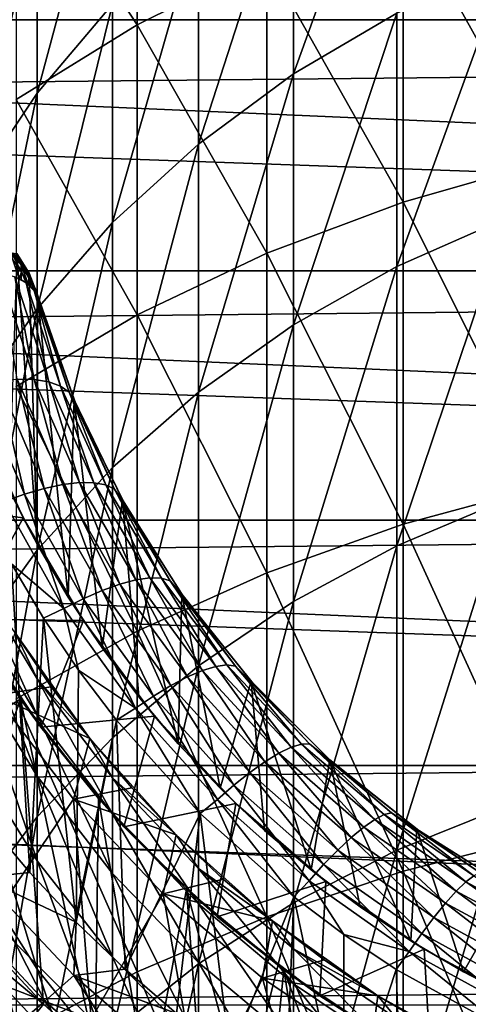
# Model space of a CAD drawing. Header units: metres. Extents: x -22 to 72, y -222 to 22.
# Tile 72 of 256: x -7.59 to -4.08, y -7.69 to 0. Entities that reach past the tile are written whole.
import ezdxf

# ---------------------------------------------------------------- set-up
doc = ezdxf.new("R2010")
doc.units = ezdxf.units.M
doc.layers.add('solid_509499_SW0002', color=7, linetype='CONTINUOUS')

msp = doc.modelspace()

# ---------------------------------------------------------------- linework, layer by layer
at = {"layer": 'solid_509499_SW0002'}
for points in [[(-6.666843, -0.038913, 270.628174), (-6.666843, 2.01557, 267.305054), (-7.61272, 1.407186, 266.95578)], [(-6.666843, -0.038913, 270.628174), (-5.656761, 0.465399, 270.963135), (-6.666843, 2.01557, 267.305054)], [(-22.5, 0), (-22.414381, 1.961005), (22.5, 0)], [(-22.414381, 1.961005), (22.414381, 1.961005), (22.5, 0)], [(-5.446568, -0.423827, 265.904633), (-5.446568, 1.323945, 262.616577), (-4.639985, 1.814944, 262.857391)], [(-4.639985, 0.050452, 266.17691), (-5.446568, -0.423827, 265.904633), (-4.639985, 1.814944, 262.857391)], [(20.083797, 1.632051, 0.034086), (-20.112724, 1.225081, 0.034086), (20.148966, -0.204, 0.034086)], [(-7.449201, -0.574193, 261.685608), (-7.449201, 0.899217, 258.41629), (-6.859458, 1.616506, 258.711853)], [(-6.859458, 0.122333, 262.027222), (-7.449201, -0.574193, 261.685608), (-6.859458, 1.616506, 258.711853)], [(-7.61272, -0.623267, 270.240051), (-6.666843, -0.038913, 270.628174), (-7.61272, 1.407186, 266.95578)], [(-6.189295, -0.970956, 265.590546), (-6.189295, 0.757528, 262.338776), (-5.446568, 1.323945, 262.616577)], [(-5.446568, -0.423827, 265.904633), (-6.189295, -0.970956, 265.590546), (-5.446568, 1.323945, 262.616577)], [(20.148966, -0.204, 0.034086), (-20.112724, 1.225081, 0.034086), (-20.140705, -0.611915, 0.034086)], [(-3.483416, -1.108089, 274.72345), (-3.483416, 1.215286, 271.461243), (-4.592201, 0.884812, 271.24173)], [(-7.951608, -1.323882, 261.317902), (-7.951608, 0.127179, 258.098175), (-7.449201, 0.899217, 258.41629)], [(-7.449201, -0.574193, 261.685608), (-7.951608, -1.323882, 261.317902), (-7.449201, 0.899217, 258.41629)], [(-4.592201, -1.423571, 274.48288), (-4.592201, 0.884812, 271.24173), (-5.656761, 0.465399, 270.963135)], [(-4.592201, -1.423571, 274.48288), (-3.483416, -1.108089, 274.72345), (-4.592201, 0.884812, 271.24173)], [(-6.859458, -1.58452, 265.238312), (-6.859458, 0.122333, 262.027222), (-6.189295, 0.757528, 262.338776)], [(-6.189295, -0.970956, 265.590546), (-6.859458, -1.58452, 265.238312), (-6.189295, 0.757528, 262.338776)], [(-5.656761, -1.823957, 274.177582), (-5.656761, 0.465399, 270.963135), (-6.666843, -0.038913, 270.628174)], [(-5.656761, -1.823957, 274.177582), (-4.592201, -1.423571, 274.48288), (-5.656761, 0.465399, 270.963135)], [(-4.639985, -1.926414, 269.374481), (-4.639985, 0.050452, 266.17691), (-3.779002, 0.44632, 266.404175)], [(-3.779002, -1.546182, 269.627045), (-4.639985, -1.926414, 269.374481), (-3.779002, 0.44632, 266.404175)], [(-7.449201, -2.257326, 264.852051), (-7.449201, -0.574193, 261.685608), (-6.859458, 0.122333, 262.027222)], [(-6.859458, -1.58452, 265.238312), (-7.449201, -2.257326, 264.852051), (-6.859458, 0.122333, 262.027222)], [(22.414381, -1.961005), (-22.5, 0), (22.5, 0)], [(22.414381, -1.961005), (-22.414381, -1.961005), (-22.5, 0)], [(-5.446568, -2.38196, 269.07193), (-5.446568, -0.423827, 265.904633), (-4.639985, 0.050452, 266.17691)], [(-4.639985, -1.926414, 269.374481), (-5.446568, -2.38196, 269.07193), (-4.639985, 0.050452, 266.17691)], [(-6.666843, -2.30539, 273.810516), (-6.666843, -0.038913, 270.628174), (-7.61272, -0.623267, 270.240051)], [(-6.666843, -2.30539, 273.810516), (-5.656761, -1.823957, 274.177582), (-6.666843, -0.038913, 270.628174)], [(20.148966, -0.204, 0.034086), (-20.140705, -0.611915, 0.034086), (20.046637, -2.038353, 0.034086)], [(-6.189295, -2.907479, 268.72287), (-6.189295, -0.970956, 265.590546), (-5.446568, -0.423827, 265.904633)], [(-5.446568, -2.38196, 269.07193), (-6.189295, -2.907479, 268.72287), (-5.446568, -0.423827, 265.904633)], [(20.046637, -2.038353, 0.034086), (-20.140705, -0.611915, 0.034086), (-20.001255, -2.443819, 0.034086)], [(-7.951608, -2.981486, 264.43631), (-7.951608, -1.323882, 261.317902), (-7.449201, -0.574193, 261.685608)], [(-7.449201, -2.257326, 264.852051), (-7.951608, -2.981486, 264.43631), (-7.449201, -0.574193, 261.685608)], [(-7.61272, -2.863236, 273.385162), (-6.666843, -2.30539, 273.810516), (-7.61272, -0.623267, 270.240051)], [(-6.859458, -3.496809, 268.331421), (-6.859458, -1.58452, 265.238312), (-6.189295, -0.970956, 265.590546)], [(-6.189295, -2.907479, 268.72287), (-6.859458, -3.496809, 268.331421), (-6.189295, -0.970956, 265.590546)], [(-3.483416, -3.638921, 277.827454), (-3.483416, -1.108089, 274.72345), (-4.592201, -1.423571, 274.48288)], [(-4.592201, -3.938072, 277.566895), (-4.592201, -1.423571, 274.48288), (-5.656761, -1.823957, 274.177582)], [(-4.592201, -3.938072, 277.566895), (-3.483416, -3.638921, 277.827454), (-4.592201, -1.423571, 274.48288)], [(-7.449201, -4.14304, 267.902191), (-7.449201, -2.257326, 264.852051), (-6.859458, -1.58452, 265.238312)], [(-6.859458, -3.496809, 268.331421), (-7.449201, -4.14304, 267.902191), (-6.859458, -1.58452, 265.238312)], [(-4.639985, -4.107265, 272.436584), (-4.639985, -1.926414, 269.374481), (-3.779002, -1.546182, 269.627045)], [(-3.779002, -3.744282, 272.713379), (-4.639985, -4.107265, 272.436584), (-3.779002, -1.546182, 269.627045)], [(-7.606307, -1.825512, 105.193748), (-7.667042, -3.669652, 105.193748), (-7.448528, -4.095039, 105.193748)], [(-7.574821, -1.914648, 103.725159), (-7.650333, -1.819517, 103.664772), (-7.632956, -1.823435, 103.782936)], [(-7.570634, -1.969494, 103.640839), (-7.650333, -1.819517, 103.664772), (-7.574821, -1.914648, 103.725159)], [(-7.570634, -1.969494, 103.640839), (-7.639743, -1.874373, 103.580444), (-7.650333, -1.819517, 103.664772)], [(-7.581933, -1.887594, 103.823845), (-7.632956, -1.823435, 103.782936), (-7.606307, -1.825512, 105.193748)], [(-7.574821, -1.914648, 103.725159), (-7.632956, -1.823435, 103.782936), (-7.581933, -1.887594, 103.823845)], [(-7.51202, -1.978931, 105.193748), (-7.606307, -1.825512, 105.193748), (-7.448528, -4.095039, 105.193748)], [(-7.581933, -1.887594, 103.823845), (-7.606307, -1.825512, 105.193748), (-7.51202, -1.978931, 105.193748)], [(-5.656761, -4.317733, 277.236176), (-5.656761, -1.823957, 274.177582), (-6.666843, -2.30539, 273.810516)], [(-5.656761, -4.317733, 277.236176), (-4.592201, -3.938072, 277.566895), (-5.656761, -1.823957, 274.177582)], [(-7.570634, -1.969494, 103.640839), (-7.588244, -2.023417, 103.55719), (-7.639743, -1.874373, 103.580444)], [(-7.536251, -1.956269, 103.866394), (-7.581933, -1.887594, 103.823845), (-7.51202, -1.978931, 105.193748)], [(-7.513001, -2.016582, 103.787399), (-7.581933, -1.887594, 103.823845), (-7.536251, -1.956269, 103.866394)], [(-7.513001, -2.016582, 103.787399), (-7.574821, -1.914648, 103.725159), (-7.581933, -1.887594, 103.823845)], [(-7.513001, -2.016582, 103.787399), (-7.515432, -2.070084, 103.702377), (-7.574821, -1.914648, 103.725159)], [(-7.570634, -1.969494, 103.640839), (-7.574821, -1.914648, 103.725159), (-7.515432, -2.070084, 103.702377)], [(22.158175, -3.907085), (-22.158175, -3.907085), (-22.414381, -1.961005)], [(22.414381, -1.961005), (22.158175, -3.907085), (-22.414381, -1.961005)], [(-7.472854, -2.809419, 103.35775), (-7.736541, -1.970802, 103.35762), (-7.623826, -2.007023, 103.500679)], [(-7.605811, -2.805713, 103.234291), (-7.736541, -1.970802, 103.35762), (-7.472854, -2.809419, 103.35775)], [(-7.570634, -1.969494, 103.640839), (-7.573696, -2.031109, 103.582512), (-7.588244, -2.023417, 103.55719)], [(-7.570634, -1.969494, 103.640839), (-7.53462, -2.055476, 103.658936), (-7.573696, -2.031109, 103.582512)], [(-7.570634, -1.969494, 103.640839), (-7.515432, -2.070084, 103.702377), (-7.53462, -2.055476, 103.658936)], [(-7.496414, -2.028935, 103.910194), (-7.536251, -1.956269, 103.866394), (-7.51202, -1.978931, 105.193748)], [(-7.513001, -2.016582, 103.787399), (-7.536251, -1.956269, 103.866394), (-7.496414, -2.028935, 103.910194)], [(-7.51202, -1.978931, 105.193748), (-7.448528, -4.095039, 105.193748), (-7.446678, -2.146973, 105.193748)], [(-7.496414, -2.028935, 103.910194), (-7.51202, -1.978931, 105.193748), (-7.446678, -2.146973, 105.193748)], [(-5.446568, -4.542146, 272.105011), (-5.446568, -2.38196, 269.07193), (-4.639985, -1.926414, 269.374481)], [(-4.639985, -4.107265, 272.436584), (-5.446568, -4.542146, 272.105011), (-4.639985, -1.926414, 269.374481)], [(20.046637, -2.038353, 0.034086), (-20.001255, -2.443819, 0.034086), (19.777647, -3.855799, 0.034086)], [(-7.623826, -2.007023, 103.500679), (-7.573696, -2.031109, 103.582512), (-7.53462, -2.055476, 103.658936)], [(-7.358863, -2.827951, 103.500755), (-7.623826, -2.007023, 103.500679), (-7.53462, -2.055476, 103.658936)], [(-7.623826, -2.007023, 103.500679), (-7.588244, -2.023417, 103.55719), (-7.573696, -2.031109, 103.582512)], [(-7.472854, -2.809419, 103.35775), (-7.623826, -2.007023, 103.500679), (-7.358863, -2.827951, 103.500755)], [(-7.53462, -2.055476, 103.658936), (-7.498887, -2.084656, 103.744247), (-7.471377, -2.115057, 103.827553)], [(-7.267105, -2.860857, 103.658966), (-7.53462, -2.055476, 103.658936), (-7.471377, -2.115057, 103.827553)], [(-7.53462, -2.055476, 103.658936), (-7.515432, -2.070084, 103.702377), (-7.498887, -2.084656, 103.744247)], [(-7.358863, -2.827951, 103.500755), (-7.53462, -2.055476, 103.658936), (-7.267105, -2.860857, 103.658966)], [(-7.513001, -2.016582, 103.787399), (-7.498887, -2.084656, 103.744247), (-7.515432, -2.070084, 103.702377)], [(-7.513001, -2.016582, 103.787399), (-7.496414, -2.028935, 103.910194), (-7.464995, -2.123787, 103.850586)], [(-7.513001, -2.016582, 103.787399), (-7.464995, -2.123787, 103.850586), (-7.498887, -2.084656, 103.744247)], [(-7.462861, -2.105022, 103.954849), (-7.496414, -2.028935, 103.910194), (-7.446678, -2.146973, 105.193748)], [(-7.464995, -2.123787, 103.850586), (-7.496414, -2.028935, 103.910194), (-7.462861, -2.105022, 103.954849)], [(-7.498887, -2.084656, 103.744247), (-7.464995, -2.123787, 103.850586), (-7.471377, -2.115057, 103.827553)], [(-7.471377, -2.115057, 103.827553), (-7.464995, -2.123787, 103.850586), (-7.435933, -2.183896, 104)], [(-7.20012, -2.907439, 103.827553), (-7.471377, -2.115057, 103.827553), (-7.435933, -2.183896, 104)], [(-7.267105, -2.860857, 103.658966), (-7.471377, -2.115057, 103.827553), (-7.20012, -2.907439, 103.827553)], [(-7.464995, -2.123787, 103.850586), (-7.462861, -2.105022, 103.954849), (-7.450208, -2.1483, 103.913368)], [(-7.464995, -2.123787, 103.850586), (-7.450208, -2.1483, 103.913368), (-7.435933, -2.183896, 104)], [(-7.462861, -2.105022, 103.954849), (-7.446678, -2.146973, 105.193748), (-7.44133, -2.165434, 104.596878)], [(-7.462861, -2.105022, 103.954849), (-7.44133, -2.165434, 104.596878), (-7.435933, -2.183896, 104)], [(-7.450208, -2.1483, 103.913368), (-7.462861, -2.105022, 103.954849), (-7.435933, -2.183896, 104)], [(-7.448528, -4.095039, 105.193748), (-7.206286, -4.507711, 105.193748), (-7.446678, -2.146973, 105.193748)], [(-7.206286, -4.507711, 105.193748), (-7.159493, -2.967179, 105.193748), (-7.446678, -2.146973, 105.193748)], [(-7.44133, -2.165434, 104.596878), (-7.446678, -2.146973, 105.193748), (-7.159493, -2.967179, 105.193748)], [(-7.44133, -2.165434, 104.596878), (-7.159493, -2.967179, 105.193748), (-7.435933, -2.183896, 104)], [(-7.146003, -2.999523, 104), (-7.435933, -2.183896, 104), (-7.159493, -2.967179, 105.193748)], [(-7.20012, -2.907439, 103.827553), (-7.435933, -2.183896, 104), (-7.146003, -2.999523, 104)], [(-7.951608, -4.838598, 267.440216), (-7.951608, -2.981486, 264.43631), (-7.449201, -2.257326, 264.852051)], [(-7.449201, -4.14304, 267.902191), (-7.951608, -4.838598, 267.440216), (-7.449201, -2.257326, 264.852051)], [(-6.666843, -4.774246, 276.838531), (-6.666843, -2.30539, 273.810516), (-7.61272, -2.863236, 273.385162)], [(-6.666843, -4.774246, 276.838531), (-5.656761, -4.317733, 277.236176), (-6.666843, -2.30539, 273.810516)], [(-6.189295, -5.043824, 271.722473), (-6.189295, -2.907479, 268.72287), (-5.446568, -2.38196, 269.07193)], [(-5.446568, -4.542146, 272.105011), (-6.189295, -5.043824, 271.722473), (-5.446568, -2.38196, 269.07193)], [(19.777647, -3.855799, 0.034086), (-20.001255, -2.443819, 0.034086), (-19.695524, -4.255446, 0.034086)], [(-7.547289, -3.705374, 103.060364), (-7.912549, -2.84305, 103.060364), (-7.753849, -2.816975, 103.134148)], [(-7.706781, -3.762889, 103.01519), (-7.912549, -2.84305, 103.060364), (-7.547289, -3.705374, 103.060364)], [(-7.393648, -3.659438, 103.134148), (-7.753849, -2.816975, 103.134148), (-7.605811, -2.805713, 103.234291)], [(-7.547289, -3.705374, 103.060364), (-7.753849, -2.816975, 103.134148), (-7.393648, -3.659438, 103.134148)], [(-7.249399, -3.628581, 103.234291), (-7.605811, -2.805713, 103.234291), (-7.472854, -2.809419, 103.35775)], [(-7.393648, -3.659438, 103.134148), (-7.605811, -2.805713, 103.234291), (-7.249399, -3.628581, 103.234291)], [(-7.118884, -3.613569, 103.35775), (-7.472854, -2.809419, 103.35775), (-7.358863, -2.827951, 103.500755)], [(-7.249399, -3.628581, 103.234291), (-7.472854, -2.809419, 103.35775), (-7.118884, -3.613569, 103.35775)], [(-7.005944, -3.614821, 103.500755), (-7.358863, -2.827951, 103.500755), (-7.267105, -2.860857, 103.658966)], [(-7.118884, -3.613569, 103.35775), (-7.358863, -2.827951, 103.500755), (-7.005944, -3.614821, 103.500755)], [(-7.61272, -5.303215, 276.377747), (-6.666843, -4.774246, 276.838531), (-7.61272, -2.863236, 273.385162)], [(-6.913832, -3.632387, 103.658966), (-7.267105, -2.860857, 103.658966), (-7.20012, -2.907439, 103.827553)], [(-7.005944, -3.614821, 103.500755), (-7.267105, -2.860857, 103.658966), (-6.913832, -3.632387, 103.658966)], [(-6.845105, -3.665988, 103.827553), (-7.20012, -2.907439, 103.827553), (-7.146003, -2.999523, 104)], [(-6.913832, -3.632387, 103.658966), (-7.20012, -2.907439, 103.827553), (-6.845105, -3.665988, 103.827553)], [(-6.859458, -5.606419, 271.293488), (-6.859458, -3.496809, 268.331421), (-6.189295, -2.907479, 268.72287)], [(-6.189295, -5.043824, 271.722473), (-6.859458, -5.606419, 271.293488), (-6.189295, -2.907479, 268.72287)], [(-7.206286, -4.507711, 105.193748), (-6.941579, -4.905559, 105.193748), (-7.159493, -2.967179, 105.193748)], [(-6.941579, -4.905559, 105.193748), (-6.78247, -3.749746, 105.193748), (-7.159493, -2.967179, 105.193748)], [(-7.146003, -2.999523, 104), (-7.159493, -2.967179, 105.193748), (-6.78247, -3.749746, 105.193748)], [(-7.558537, -3.888253, 110.443748), (-7.938388, -3.038419, 110.443748), (-8.442576, -3.779603, 111.193748)], [(-7.860655, -3.234197, 105.193748), (-7.938388, -3.038419, 110.443748), (-7.558537, -3.888253, 110.443748)], [(-6.766932, -3.777715, 104), (-7.146003, -2.999523, 104), (-6.78247, -3.749746, 105.193748)], [(-6.845105, -3.665988, 103.827553), (-7.146003, -2.999523, 104), (-6.766932, -3.777715, 104)], [(-7.860655, -3.234197, 105.193748), (-7.558537, -3.888253, 110.443748), (-7.667042, -3.669652, 105.193748)], [(-7.449201, -6.223335, 270.82312), (-7.449201, -4.14304, 267.902191), (-6.859458, -3.496809, 268.331421)], [(-6.859458, -5.606419, 271.293488), (-7.449201, -6.223335, 270.82312), (-6.859458, -3.496809, 268.331421)], [(-7.667042, -3.669652, 105.193748), (-7.558537, -3.888253, 110.443748), (-7.448528, -4.095039, 105.193748)], [(-7.088396, -4.521727, 103.060364), (-7.547289, -3.705374, 103.060364), (-7.393648, -3.659438, 103.134148)], [(-6.942246, -4.456763, 103.134148), (-7.393648, -3.659438, 103.134148), (-7.249399, -3.628581, 103.234291)], [(-7.088396, -4.521727, 103.060364), (-7.393648, -3.659438, 103.134148), (-6.942246, -4.456763, 103.134148)], [(-6.804285, -4.407051, 103.234291), (-7.249399, -3.628581, 103.234291), (-7.118884, -3.613569, 103.35775)], [(-6.942246, -4.456763, 103.134148), (-7.249399, -3.628581, 103.234291), (-6.804285, -4.407051, 103.234291)], [(-6.678692, -4.373952, 103.35775), (-7.118884, -3.613569, 103.35775), (-7.005944, -3.614821, 103.500755)], [(-6.804285, -4.407051, 103.234291), (-7.118884, -3.613569, 103.35775), (-6.678692, -4.373952, 103.35775)], [(-6.569188, -4.358435, 103.500755), (-7.005944, -3.614821, 103.500755), (-6.913832, -3.632387, 103.658966)], [(-6.678692, -4.373952, 103.35775), (-7.005944, -3.614821, 103.500755), (-6.569188, -4.358435, 103.500755)], [(-6.478941, -4.361037, 103.658966), (-6.913832, -3.632387, 103.658966), (-6.845105, -3.665988, 103.827553)], [(-6.569188, -4.358435, 103.500755), (-6.913832, -3.632387, 103.658966), (-6.478941, -4.361037, 103.658966)], [(-6.410458, -4.38189, 103.827553), (-6.845105, -3.665988, 103.827553), (-6.766932, -3.777715, 104)], [(-6.478941, -4.361037, 103.658966), (-6.845105, -3.665988, 103.827553), (-6.410458, -4.38189, 103.827553)], [(-3.483416, -6.366472, 280.760132), (-3.483416, -3.638921, 277.827454), (-4.592201, -3.938072, 277.566895)], [(-7.239501, -4.598198, 103.01519), (-7.706781, -3.762889, 103.01519), (-7.547289, -3.705374, 103.060364)], [(-7.64865, -4.249778, 103), (-7.706781, -3.762889, 103.01519), (-7.239501, -4.598198, 103.01519)], [(-7.239501, -4.598198, 103.01519), (-7.547289, -3.705374, 103.060364), (-7.088396, -4.521727, 103.060364)], [(-6.941579, -4.905559, 105.193748), (-6.654988, -5.287823, 105.193748), (-6.78247, -3.749746, 105.193748)], [(-6.347149, -5.653639, 105.193748), (-6.319816, -4.485803, 105.193748), (-6.78247, -3.749746, 105.193748)], [(-6.766932, -3.777715, 104), (-6.78247, -3.749746, 105.193748), (-6.319816, -4.485803, 105.193748)], [(-6.654988, -5.287823, 105.193748), (-6.347149, -5.653639, 105.193748), (-6.78247, -3.749746, 105.193748)], [(-4.639985, -6.482849, 275.35022), (-4.639985, -4.107265, 272.436584), (-3.779002, -3.744282, 272.713379)], [(-3.779002, -6.138655, 275.650024), (-4.639985, -6.482849, 275.35022), (-3.779002, -3.744282, 272.713379)], [(-7.558537, -3.888253, 110.443748), (-8.442576, -3.779603, 111.193748), (-7.978986, -4.679561, 111.193748)], [(-6.303438, -4.508788, 104), (-6.766932, -3.777715, 104), (-6.319816, -4.485803, 105.193748)], [(-6.410458, -4.38189, 103.827553), (-6.766932, -3.777715, 104), (-6.303438, -4.508788, 104)], [(21.73333, -5.823431), (-21.73333, -5.823431), (-22.158175, -3.907085)], [(22.158175, -3.907085), (21.73333, -5.823431), (-22.158175, -3.907085)], [(19.777647, -3.855799, 0.034086), (-19.695524, -4.255446, 0.034086), (19.344248, -5.641149, 0.034086)], [(-7.088036, -4.691455, 110.443748), (-7.558537, -3.888253, 110.443748), (-7.978986, -4.679561, 111.193748)], [(-7.448528, -4.095039, 105.193748), (-7.558537, -3.888253, 110.443748), (-7.088036, -4.691455, 110.443748)], [(-4.592201, -6.648024, 280.480621), (-4.592201, -3.938072, 277.566895), (-5.656761, -4.317733, 277.236176)], [(-4.592201, -6.648024, 280.480621), (-3.483416, -6.366472, 280.760132), (-4.592201, -3.938072, 277.566895)], [(-7.951608, -6.887339, 270.316803), (-7.951608, -4.838598, 267.440216), (-7.449201, -4.14304, 267.902191)], [(-7.449201, -6.223335, 270.82312), (-7.951608, -6.887339, 270.316803), (-7.449201, -4.14304, 267.902191)], [(-7.448528, -4.095039, 105.193748), (-7.088036, -4.691455, 110.443748), (-7.206286, -4.507711, 105.193748)], [(-5.446568, -6.895218, 274.990997), (-5.446568, -4.542146, 272.105011), (-4.639985, -4.107265, 272.436584)], [(-4.639985, -6.482849, 275.35022), (-5.446568, -6.895218, 274.990997), (-4.639985, -4.107265, 272.436584)], [(19.344248, -5.641149, 0.034086), (-19.695524, -4.255446, 0.034086), (-19.226065, -6.031656, 0.034086)], [(-7.64865, -4.249778, 103), (-7.506192, -6.659608, 103), (-7.847069, -6.254344, 103)], [(-7.398588, -4.671548, 103), (-7.506192, -6.659608, 103), (-7.64865, -4.249778, 103)], [(-7.398588, -4.671548, 103), (-7.64865, -4.249778, 103), (-7.239501, -4.598198, 103.01519)], [(-7.951608, -4.312618, 240.42157), (-7.449201, -5.145857, 240.367264), (-7.620518, -4.788289, 237.443756)], [(-7.449201, -5.431356, 243.281311), (-7.449201, -5.145857, 240.367264), (-7.951608, -4.312618, 240.42157)], [(-7.951608, -4.60342, 243.38974), (-7.449201, -5.431356, 243.281311), (-7.951608, -4.312618, 240.42157)], [(-6.275915, -5.131597, 103.234291), (-6.804285, -4.407051, 103.234291), (-6.678692, -4.373952, 103.35775)], [(-6.15761, -5.08136, 103.35775), (-6.678692, -4.373952, 103.35775), (-6.569188, -4.358435, 103.500755)], [(-6.275915, -5.131597, 103.234291), (-6.678692, -4.373952, 103.35775), (-6.15761, -5.08136, 103.35775)], [(-5.656761, -7.005347, 280.125916), (-5.656761, -4.317733, 277.236176), (-6.666843, -4.774246, 276.838531)], [(-6.053822, -5.049893, 103.500755), (-6.569188, -4.358435, 103.500755), (-6.478941, -4.361037, 103.658966)], [(-6.15761, -5.08136, 103.35775), (-6.569188, -4.358435, 103.500755), (-6.053822, -5.049893, 103.500755)], [(-5.967564, -5.038203, 103.658966), (-6.478941, -4.361037, 103.658966), (-6.410458, -4.38189, 103.827553)], [(-6.053822, -5.049893, 103.500755), (-6.478941, -4.361037, 103.658966), (-5.967564, -5.038203, 103.658966)], [(-5.901236, -5.046815, 103.827553), (-6.410458, -4.38189, 103.827553), (-6.303438, -4.508788, 104)], [(-5.967564, -5.038203, 103.658966), (-6.410458, -4.38189, 103.827553), (-5.901236, -5.046815, 103.827553)], [(-5.656761, -7.005347, 280.125916), (-4.592201, -6.648024, 280.480621), (-5.656761, -4.317733, 277.236176)], [(-6.541561, -5.281983, 103.060364), (-7.088396, -4.521727, 103.060364), (-6.942246, -4.456763, 103.134148)], [(-6.405212, -5.199113, 103.134148), (-6.942246, -4.456763, 103.134148), (-6.804285, -4.407051, 103.234291)], [(-6.541561, -5.281983, 103.060364), (-6.942246, -4.456763, 103.134148), (-6.405212, -5.199113, 103.134148)], [(-6.405212, -5.199113, 103.134148), (-6.804285, -4.407051, 103.234291), (-6.275915, -5.131597, 103.234291)], [(-6.682055, -5.376239, 103.01519), (-7.239501, -4.598198, 103.01519), (-7.088396, -4.521727, 103.060364)], [(-7.206286, -4.507711, 105.193748), (-7.088036, -4.691455, 110.443748), (-6.941579, -4.905559, 105.193748)], [(-6.682055, -5.376239, 103.01519), (-7.088396, -4.521727, 103.060364), (-6.541561, -5.281983, 103.060364)], [(-6.347149, -5.653639, 105.193748), (-6.019545, -6.001259, 105.193748), (-6.319816, -4.485803, 105.193748)], [(-6.019545, -6.001259, 105.193748), (-5.778214, -5.16476, 105.193748), (-6.319816, -4.485803, 105.193748)], [(-6.303438, -4.508788, 104), (-6.319816, -4.485803, 105.193748), (-5.778214, -5.16476, 105.193748)], [(-5.761308, -5.183611, 104), (-6.303438, -4.508788, 104), (-5.778214, -5.16476, 105.193748)], [(-5.901236, -5.046815, 103.827553), (-6.303438, -4.508788, 104), (-5.761308, -5.183611, 104)], [(-7.449201, -5.905968, 246.170578), (-7.449201, -5.431356, 243.281311), (-7.951608, -4.60342, 243.38974)], [(-7.951608, -5.086849, 246.332687), (-7.449201, -5.905968, 246.170578), (-7.951608, -4.60342, 243.38974)], [(-7.125381, -5.078527, 103), (-7.398588, -4.671548, 103), (-7.239501, -4.598198, 103.01519)], [(-7.125381, -5.078527, 103), (-7.239501, -4.598198, 103.01519), (-6.682055, -5.376239, 103.01519)], [(-6.189295, -7.370927, 274.57663), (-6.189295, -5.043824, 271.722473), (-5.446568, -4.542146, 272.105011)], [(-5.446568, -6.895218, 274.990997), (-6.189295, -7.370927, 274.57663), (-5.446568, -4.542146, 272.105011)], [(-7.57773, -5.304763, 117.693748), (-7.419622, -5.52374, 111.193748), (-7.978986, -4.679561, 111.193748)], [(-7.088036, -4.691455, 110.443748), (-7.978986, -4.679561, 111.193748), (-7.419622, -5.52374, 111.193748)], [(-7.654521, -5.193343, 117.680595), (-7.57773, -5.304763, 117.693748), (-7.978986, -4.679561, 111.193748)], [(-7.398588, -4.671548, 103), (-7.144391, -7.046344, 103), (-7.506192, -6.659608, 103)], [(-7.125381, -5.078527, 103), (-7.144391, -7.046344, 103), (-7.398588, -4.671548, 103)], [(-6.532526, -5.438391, 110.443748), (-7.088036, -4.691455, 110.443748), (-7.419622, -5.52374, 111.193748)], [(-6.941579, -4.905559, 105.193748), (-7.088036, -4.691455, 110.443748), (-6.532526, -5.438391, 110.443748)], [(-7.780266, -5.275175, 164.443756), (-7.620492, -4.788329, 164.684097), (-7.340064, -5.20802, 164.684097)], [(-7.620518, -4.788289, 237.443756), (-7.036483, -5.611408, 237.443756), (-7.620492, -4.788329, 164.684097)], [(-7.449201, -5.145857, 240.367264), (-7.036483, -5.611408, 237.443756), (-7.620518, -4.788289, 237.443756)], [(-7.036483, -5.611408, 237.443756), (-7.340064, -5.20802, 164.684097), (-7.620492, -4.788329, 164.684097)], [(-6.666843, -7.435002, 279.699371), (-6.666843, -4.774246, 276.838531), (-7.61272, -5.303215, 276.377747)], [(-6.666843, -7.435002, 279.699371), (-5.656761, -7.005347, 280.125916), (-6.666843, -4.774246, 276.838531)], [(-6.941579, -4.905559, 105.193748), (-6.532526, -5.438391, 110.443748), (-6.654988, -5.287823, 105.193748)], [(-6.859458, -7.9044, 274.111938), (-6.859458, -5.606419, 271.293488), (-6.189295, -5.043824, 271.722473)], [(-6.189295, -7.370927, 274.57663), (-6.859458, -7.9044, 274.111938), (-6.189295, -5.043824, 271.722473)], [(-5.56195, -5.727224, 103.35775), (-6.15761, -5.08136, 103.35775), (-6.053822, -5.049893, 103.500755)], [(-5.466013, -5.680923, 103.500755), (-6.053822, -5.049893, 103.500755), (-5.967564, -5.038203, 103.658966)], [(-5.56195, -5.727224, 103.35775), (-6.053822, -5.049893, 103.500755), (-5.466013, -5.680923, 103.500755)], [(-5.385739, -5.655893, 103.658966), (-5.967564, -5.038203, 103.658966), (-5.901236, -5.046815, 103.827553)], [(-5.466013, -5.680923, 103.500755), (-5.967564, -5.038203, 103.658966), (-5.385739, -5.655893, 103.658966)], [(-5.323362, -5.653029, 103.827553), (-5.901236, -5.046815, 103.827553), (-5.761308, -5.183611, 104)], [(-5.385739, -5.655893, 103.658966), (-5.901236, -5.046815, 103.827553), (-5.323362, -5.653029, 103.827553)], [(-7.449201, -6.56768, 249.022812), (-7.449201, -5.905968, 246.170578), (-7.951608, -5.086849, 246.332687)], [(-7.951608, -5.760853, 249.237915), (-7.449201, -6.56768, 249.022812), (-7.951608, -5.086849, 246.332687)], [(-7.449201, -5.145857, 240.367264), (-6.859458, -5.920008, 240.316803), (-7.036483, -5.611408, 237.443756)], [(-6.859458, -6.200579, 243.180557), (-6.859458, -5.920008, 240.316803), (-7.449201, -5.145857, 240.367264)], [(-7.449201, -5.431356, 243.281311), (-6.859458, -6.200579, 243.180557), (-7.449201, -5.145857, 240.367264)], [(-6.830081, -5.469232, 103), (-7.144391, -7.046344, 103), (-7.125381, -5.078527, 103)], [(-6.830081, -5.469232, 103), (-7.125381, -5.078527, 103), (-6.682055, -5.376239, 103.01519)], [(-5.789169, -5.877332, 103.134148), (-6.405212, -5.199113, 103.134148), (-6.275915, -5.131597, 103.234291)], [(-5.670753, -5.793354, 103.234291), (-6.275915, -5.131597, 103.234291), (-6.15761, -5.08136, 103.35775)], [(-5.789169, -5.877332, 103.134148), (-6.275915, -5.131597, 103.234291), (-5.670753, -5.793354, 103.234291)], [(-5.670753, -5.793354, 103.234291), (-6.15761, -5.08136, 103.35775), (-5.56195, -5.727224, 103.35775)], [(-8.186947, -5.670818, 117.693748), (-7.57773, -5.304763, 117.693748), (-7.654521, -5.193343, 117.680595)], [(-7.780266, -5.275175, 164.443756), (-7.340064, -5.20802, 164.684097), (-7.036469, -5.611427, 164.684097)], [(-7.036483, -5.611408, 237.443756), (-7.036469, -5.611427, 164.684097), (-7.340064, -5.20802, 164.684097)], [(-5.91357, -5.976709, 103.060364), (-6.541561, -5.281983, 103.060364), (-6.405212, -5.199113, 103.134148)], [(-5.91357, -5.976709, 103.060364), (-6.405212, -5.199113, 103.134148), (-5.789169, -5.877332, 103.134148)], [(-6.019545, -6.001259, 105.193748), (-5.67329, -6.329598, 105.193748), (-5.778214, -5.16476, 105.193748)], [(-5.308761, -6.638296, 105.193748), (-5.163362, -5.779463, 105.193748), (-5.778214, -5.16476, 105.193748)], [(-5.761308, -5.183611, 104), (-5.778214, -5.16476, 105.193748), (-5.163362, -5.779463, 105.193748)], [(-5.67329, -6.329598, 105.193748), (-5.308761, -6.638296, 105.193748), (-5.778214, -5.16476, 105.193748)], [(-5.147305, -5.793768, 104), (-5.761308, -5.183611, 104), (-5.163362, -5.779463, 105.193748)], [(-5.323362, -5.653029, 103.827553), (-5.761308, -5.183611, 104), (-5.147305, -5.793768, 104)], [(-7.780267, -5.27517, 158.443756), (-7.164359, -6.085389, 158.443756), (-7.803001, -7.025892, 158.443756)], [(-7.164357, -6.085392, 164.443756), (-7.164359, -6.085389, 158.443756), (-7.780267, -5.27517, 158.443756)], [(-7.780266, -5.275175, 164.443756), (-7.164357, -6.085392, 164.443756), (-7.780267, -5.27517, 158.443756)], [(-7.780266, -5.275175, 164.443756), (-7.036469, -5.611427, 164.684097), (-7.164357, -6.085392, 164.443756)], [(-7.61272, -7.932851, 279.205139), (-6.666843, -7.435002, 279.699371), (-7.61272, -5.303215, 276.377747)], [(-6.041387, -6.087319, 103.01519), (-6.682055, -5.376239, 103.01519), (-6.541561, -5.281983, 103.060364)], [(-6.654988, -5.287823, 105.193748), (-6.532526, -5.438391, 110.443748), (-6.347149, -5.653639, 105.193748)], [(-6.041387, -6.087319, 103.01519), (-6.541561, -5.281983, 103.060364), (-5.91357, -5.976709, 103.060364)], [(-8.186947, -5.670818, 117.693748), (-8.141892, -6.893905, 117.693748), (-7.57773, -5.304763, 117.693748)], [(-8.141892, -6.893905, 117.693748), (-7.398951, -7.685823, 117.693748), (-7.57773, -5.304763, 117.693748)], [(-7.57773, -5.304763, 117.693748), (-6.969822, -6.081454, 117.693748), (-7.419622, -5.52374, 111.193748)], [(-6.996878, -8.053574, 117.693748), (-6.969822, -6.081454, 117.693748), (-7.57773, -5.304763, 117.693748)], [(-7.398951, -7.685823, 117.693748), (-6.996878, -8.053574, 117.693748), (-7.57773, -5.304763, 117.693748)], [(-6.176682, -6.197666, 103), (-6.830081, -5.469232, 103), (-6.682055, -5.376239, 103.01519)], [(-6.176682, -6.197666, 103), (-6.682055, -5.376239, 103.01519), (-6.041387, -6.087319, 103.01519)], [(-6.859458, -6.667, 246.019958), (-6.859458, -6.200579, 243.180557), (-7.449201, -5.431356, 243.281311)], [(-7.449201, -5.905968, 246.170578), (-6.859458, -6.667, 246.019958), (-7.449201, -5.431356, 243.281311)], [(-6.532526, -5.438391, 110.443748), (-7.419622, -5.52374, 111.193748), (-6.771668, -6.30135, 111.193748)], [(-5.898671, -6.120104, 110.443748), (-6.532526, -5.438391, 110.443748), (-6.771668, -6.30135, 111.193748)], [(-6.347149, -5.653639, 105.193748), (-6.532526, -5.438391, 110.443748), (-5.898671, -6.120104, 110.443748)], [(-6.969822, -6.081454, 117.693748), (-6.771668, -6.30135, 111.193748), (-7.419622, -5.52374, 111.193748)], [(-6.830081, -5.469232, 103), (-6.762526, -7.413603, 103), (-7.144391, -7.046344, 103)], [(-6.176682, -6.197666, 103), (-6.762526, -7.413603, 103), (-6.830081, -5.469232, 103)], [(-7.449201, -8.489383, 273.602386), (-7.449201, -6.223335, 270.82312), (-6.859458, -5.606419, 271.293488)], [(-6.859458, -7.9044, 274.111938), (-7.449201, -8.489383, 273.602386), (-6.859458, -5.606419, 271.293488)], [(-7.164357, -6.085392, 164.443756), (-7.036469, -5.611427, 164.684097), (-6.7108, -5.997097, 164.684097)], [(-7.036483, -5.611408, 237.443756), (-6.363961, -6.363961, 237.443756), (-7.036469, -5.611427, 164.684097)], [(-6.859458, -5.920008, 240.316803), (-6.363961, -6.363961, 237.443756), (-7.036483, -5.611408, 237.443756)], [(-6.363961, -6.363961, 237.443756), (-6.7108, -5.997097, 164.684097), (-7.036469, -5.611427, 164.684097)], [(19.344248, -5.641149, 0.034086), (-19.226065, -6.031656, 0.034086), (18.750034, -7.379614, 0.034086)], [(-6.347149, -5.653639, 105.193748), (-5.898671, -6.120104, 110.443748), (-6.019545, -6.001259, 105.193748)], [(-4.898926, -6.303722, 103.35775), (-5.56195, -5.727224, 103.35775), (-5.466013, -5.680923, 103.500755)], [(-4.812796, -6.243971, 103.500755), (-5.466013, -5.680923, 103.500755), (-5.385739, -5.655893, 103.658966)], [(-4.898926, -6.303722, 103.35775), (-5.466013, -5.680923, 103.500755), (-4.812796, -6.243971, 103.500755)], [(-4.740335, -6.206814, 103.658966), (-5.385739, -5.655893, 103.658966), (-5.323362, -5.653029, 103.827553)], [(-4.812796, -6.243971, 103.500755), (-5.385739, -5.655893, 103.658966), (-4.740335, -6.206814, 103.658966)], [(-4.68356, -6.19348, 103.827553), (-5.323362, -5.653029, 103.827553), (-5.147305, -5.793768, 104)], [(-4.740335, -6.206814, 103.658966), (-5.323362, -5.653029, 103.827553), (-4.68356, -6.19348, 103.827553)], [(-7.449201, -7.413683, 251.825912), (-7.449201, -6.56768, 249.022812), (-7.951608, -5.760853, 249.237915)], [(-7.951608, -6.622572, 252.093094), (-7.449201, -7.413683, 251.825912), (-7.951608, -5.760853, 249.237915)], [(-4.996206, -6.384224, 103.234291), (-5.670753, -5.793354, 103.234291), (-5.56195, -5.727224, 103.35775)], [(-4.996206, -6.384224, 103.234291), (-5.56195, -5.727224, 103.35775), (-4.898926, -6.303722, 103.35775)], [(21.143082, -7.695457), (-21.143082, -7.695457), (-21.73333, -5.823431)], [(21.73333, -5.823431), (21.143082, -7.695457), (-21.73333, -5.823431)], [(-5.101717, -6.483054, 103.134148), (-5.789169, -5.877332, 103.134148), (-5.670753, -5.793354, 103.234291)], [(-5.101717, -6.483054, 103.134148), (-5.670753, -5.793354, 103.234291), (-4.996206, -6.384224, 103.234291)], [(-5.308761, -6.638296, 105.193748), (-4.92705, -6.926333, 105.193748), (-5.163362, -5.779463, 105.193748)], [(-4.53014, -7.192207, 105.193748), (-4.484209, -6.320947, 105.193748), (-5.163362, -5.779463, 105.193748)], [(-5.147305, -5.793768, 104), (-5.163362, -5.779463, 105.193748), (-4.484209, -6.320947, 105.193748)], [(-4.92705, -6.926333, 105.193748), (-4.53014, -7.192207, 105.193748), (-5.163362, -5.779463, 105.193748)], [(-4.469087, -6.331647, 104), (-5.147305, -5.793768, 104), (-4.484209, -6.320947, 105.193748)], [(-4.68356, -6.19348, 103.827553), (-5.147305, -5.793768, 104), (-4.469087, -6.331647, 104)], [(-6.859458, -7.31729, 248.822968), (-6.859458, -6.667, 246.019958), (-7.449201, -5.905968, 246.170578)], [(-7.449201, -6.56768, 249.022812), (-6.859458, -7.31729, 248.822968), (-7.449201, -5.905968, 246.170578)], [(-5.212214, -6.597287, 103.060364), (-5.91357, -5.976709, 103.060364), (-5.789169, -5.877332, 103.134148)], [(-5.212214, -6.597287, 103.060364), (-5.789169, -5.877332, 103.134148), (-5.101717, -6.483054, 103.134148)], [(-6.859458, -5.920008, 240.316803), (-6.189295, -6.625993, 240.270798), (-6.363961, -6.363961, 237.443756)], [(-6.189295, -6.902071, 243.088669), (-6.189295, -6.625993, 240.270798), (-6.859458, -5.920008, 240.316803)], [(-6.859458, -6.200579, 243.180557), (-6.189295, -6.902071, 243.088669), (-6.859458, -5.920008, 240.316803)], [(-5.325474, -6.722584, 103.01519), (-6.041387, -6.087319, 103.01519), (-5.91357, -5.976709, 103.060364)], [(-5.325474, -6.722584, 103.01519), (-5.91357, -5.976709, 103.060364), (-5.212214, -6.597287, 103.060364)], [(18.750034, -7.379614, 0.034086), (-19.226065, -6.031656, 0.034086), (-18.596777, -7.757732, 0.034086)], [(-7.164357, -6.085392, 164.443756), (-6.7108, -5.997097, 164.684097), (-6.363966, -6.363956, 164.684097)], [(-6.363961, -6.363961, 237.443756), (-6.363966, -6.363956, 164.684097), (-6.7108, -5.997097, 164.684097)], [(-6.019545, -6.001259, 105.193748), (-5.898671, -6.120104, 110.443748), (-5.67329, -6.329598, 105.193748)], [(-7.164359, -6.085389, 158.443756), (-7.025892, -7.803001, 158.443756), (-7.803001, -7.025892, 158.443756)], [(-7.164359, -6.085389, 158.443756), (-6.464413, -6.824322, 158.443756), (-7.025892, -7.803001, 158.443756)], [(-6.464418, -6.824317, 164.443756), (-6.464413, -6.824322, 158.443756), (-7.164359, -6.085389, 158.443756)], [(-7.164357, -6.085392, 164.443756), (-6.464418, -6.824317, 164.443756), (-7.164359, -6.085389, 158.443756)], [(-7.164357, -6.085392, 164.443756), (-6.363966, -6.363956, 164.684097), (-6.464418, -6.824317, 164.443756)], [(-6.996878, -8.053574, 117.693748), (-6.576091, -8.400677, 117.693748), (-6.969822, -6.081454, 117.693748)], [(-6.969822, -6.081454, 117.693748), (-6.282938, -6.788754, 117.693748), (-6.771668, -6.30135, 111.193748)], [(-6.576091, -8.400677, 117.693748), (-6.282938, -6.788754, 117.693748), (-6.969822, -6.081454, 117.693748)], [(-5.898671, -6.120104, 110.443748), (-6.771668, -6.30135, 111.193748), (-6.042137, -7.003933, 111.193748)], [(-5.445592, -6.84894, 103), (-6.176682, -6.197666, 103), (-6.041387, -6.087319, 103.01519)], [(-5.194072, -6.728418, 110.443748), (-5.898671, -6.120104, 110.443748), (-6.042137, -7.003933, 111.193748)], [(-5.445592, -6.84894, 103), (-6.041387, -6.087319, 103.01519), (-5.325474, -6.722584, 103.01519)], [(-5.67329, -6.329598, 105.193748), (-5.898671, -6.120104, 110.443748), (-5.194072, -6.728418, 110.443748)], [(-4.639985, -9.043084, 278.102966), (-4.639985, -6.482849, 275.35022), (-3.779002, -6.138655, 275.650024)], [(-3.779002, -8.71914, 278.424561), (-4.639985, -9.043084, 278.102966), (-3.779002, -6.138655, 275.650024)], [(-7.951608, -9.119015, 273.053925), (-7.951608, -6.887339, 270.316803), (-7.449201, -6.223335, 270.82312)], [(-7.449201, -8.489383, 273.602386), (-7.951608, -9.119015, 273.053925), (-7.449201, -6.223335, 270.82312)], [(-6.189295, -7.361021, 245.882599), (-6.189295, -6.902071, 243.088669), (-6.859458, -6.200579, 243.180557)], [(-6.859458, -6.667, 246.019958), (-6.189295, -7.361021, 245.882599), (-6.859458, -6.200579, 243.180557)], [(-6.176682, -6.197666, 103), (-6.361646, -7.760332, 103), (-6.762526, -7.413603, 103)], [(-6.176682, -6.197666, 103), (-5.942942, -8.085464, 103), (-6.361646, -7.760332, 103)], [(-5.445592, -6.84894, 103), (-5.942942, -8.085464, 103), (-6.176682, -6.197666, 103)], [(-4.101986, -6.732302, 103.500755), (-4.812796, -6.243971, 103.500755), (-4.740335, -6.206814, 103.658966)], [(-4.03897, -6.684462, 103.658966), (-4.740335, -6.206814, 103.658966), (-4.68356, -6.19348, 103.827553)], [(-4.101986, -6.732302, 103.500755), (-4.740335, -6.206814, 103.658966), (-4.03897, -6.684462, 103.658966)], [(-3.989273, -6.661879, 103.827553), (-4.68356, -6.19348, 103.827553), (-4.469087, -6.331647, 104)], [(-4.03897, -6.684462, 103.658966), (-4.68356, -6.19348, 103.827553), (-3.989273, -6.661879, 103.827553)], [(-7.884099, -6.696257, 103.024078), (-7.847069, -6.254344, 103), (-7.506192, -6.659608, 103)], [(-6.282938, -6.788754, 117.693748), (-6.042137, -7.003933, 111.193748), (-6.771668, -6.30135, 111.193748)], [(-4.260527, -6.896978, 103.234291), (-4.996206, -6.384224, 103.234291), (-4.898926, -6.303722, 103.35775)], [(-4.176568, -6.803872, 103.35775), (-4.898926, -6.303722, 103.35775), (-4.812796, -6.243971, 103.500755)], [(-4.260527, -6.896978, 103.234291), (-4.898926, -6.303722, 103.35775), (-4.176568, -6.803872, 103.35775)], [(-4.176568, -6.803872, 103.35775), (-4.812796, -6.243971, 103.500755), (-4.101986, -6.732302, 103.500755)], [(-6.464418, -6.824317, 164.443756), (-6.363966, -6.363956, 164.684097), (-5.997122, -6.710777, 164.684097)], [(-5.611408, -7.036483, 237.443756), (-5.997122, -6.710777, 164.684097), (-6.363966, -6.363956, 164.684097)], [(-6.363961, -6.363961, 237.443756), (-5.611408, -7.036483, 237.443756), (-6.363966, -6.363956, 164.684097)], [(-6.189295, -6.625993, 240.270798), (-5.611408, -7.036483, 237.443756), (-6.363961, -6.363961, 237.443756)], [(-5.67329, -6.329598, 105.193748), (-5.194072, -6.728418, 110.443748), (-5.308761, -6.638296, 105.193748)], [(-3.483416, -9.279168, 283.509003), (-3.483416, -6.366472, 280.760132), (-4.592201, -6.648024, 280.480621)], [(-4.53014, -7.192207, 105.193748), (-4.119267, -7.435165, 105.193748), (-4.484209, -6.320947, 105.193748)], [(-4.119267, -7.435165, 105.193748), (-3.748215, -6.783317, 105.193748), (-4.484209, -6.320947, 105.193748)], [(-4.469087, -6.331647, 104), (-4.484209, -6.320947, 105.193748), (-3.748215, -6.783317, 105.193748)], [(-3.735116, -6.790538, 104), (-4.469087, -6.331647, 104), (-3.748215, -6.783317, 105.193748)], [(-3.989273, -6.661879, 103.827553), (-4.469087, -6.331647, 104), (-3.735116, -6.790538, 104)], [(-4.351336, -7.008808, 103.134148), (-5.101717, -6.483054, 103.134148), (-4.996206, -6.384224, 103.234291)], [(-4.351336, -7.008808, 103.134148), (-4.996206, -6.384224, 103.234291), (-4.260527, -6.896978, 103.234291)], [(-5.446568, -9.431192, 277.717682), (-5.446568, -6.895218, 274.990997), (-4.639985, -6.482849, 275.35022)], [(-4.639985, -9.043084, 278.102966), (-5.446568, -9.431192, 277.717682), (-4.639985, -6.482849, 275.35022)], [(-4.446194, -7.136016, 103.060364), (-5.212214, -6.597287, 103.060364), (-5.101717, -6.483054, 103.134148)], [(-4.446194, -7.136016, 103.060364), (-5.101717, -6.483054, 103.134148), (-4.351336, -7.008808, 103.134148)], [(-6.859458, -8.148692, 251.577682), (-6.859458, -7.31729, 248.822968), (-7.449201, -6.56768, 249.022812)], [(-7.449201, -7.413683, 251.825912), (-6.859458, -8.148692, 251.577682), (-7.449201, -6.56768, 249.022812)], [(-4.543234, -7.274121, 103.01519), (-5.325474, -6.722584, 103.01519), (-5.212214, -6.597287, 103.060364)], [(-4.543234, -7.274121, 103.01519), (-5.212214, -6.597287, 103.060364), (-4.446194, -7.136016, 103.060364)], [(-7.449201, -8.440389, 254.567993), (-7.449201, -7.413683, 251.825912), (-7.951608, -6.622572, 252.093094)], [(-7.951608, -7.66835, 254.886108), (-7.449201, -8.440389, 254.567993), (-7.951608, -6.622572, 252.093094)], [(-7.884099, -6.696257, 103.024078), (-7.506192, -6.659608, 103), (-7.144391, -7.046344, 103)], [(-6.189295, -8.000896, 248.640717), (-6.189295, -7.361021, 245.882599), (-6.859458, -6.667, 246.019958)], [(-6.859458, -7.31729, 248.822968), (-6.189295, -8.000896, 248.640717), (-6.859458, -6.667, 246.019958)], [(-6.189295, -6.625993, 240.270798), (-5.446568, -7.255535, 240.229767), (-5.611408, -7.036483, 237.443756)], [(-5.446568, -7.527606, 243.006744), (-5.446568, -7.255535, 240.229767), (-6.189295, -6.625993, 240.270798)], [(-6.189295, -6.902071, 243.088669), (-5.446568, -7.527606, 243.006744), (-6.189295, -6.625993, 240.270798)], [(-4.592201, -9.541925, 283.211761), (-4.592201, -6.648024, 280.480621), (-5.656761, -7.005347, 280.125916)], [(-5.308761, -6.638296, 105.193748), (-5.194072, -6.728418, 110.443748), (-4.92705, -6.926333, 105.193748)], [(-4.592201, -9.541925, 283.211761), (-3.483416, -9.279168, 283.509003), (-4.592201, -6.648024, 280.480621)], [(-3.342091, -7.14007, 103.500755), (-4.101986, -6.732302, 103.500755), (-4.03897, -6.684462, 103.658966)], [(-7.389719, -7.663914, 103.095833), (-8.133678, -6.869266, 103.095833), (-7.884099, -6.696257, 103.024078)], [(-7.161562, -7.463974, 103.024078), (-7.884099, -6.696257, 103.024078), (-7.144391, -7.046344, 103)], [(-7.389719, -7.663914, 103.095833), (-7.884099, -6.696257, 103.024078), (-7.161562, -7.463974, 103.024078)], [(-6.464418, -6.824317, 164.443756), (-5.997122, -6.710777, 164.684097), (-5.611423, -7.036471, 164.684097)], [(-5.194072, -6.728418, 110.443748), (-6.042137, -7.003933, 111.193748), (-5.240811, -7.622099, 111.193748)], [(-5.611408, -7.036483, 237.443756), (-5.611423, -7.036471, 164.684097), (-5.997122, -6.710777, 164.684097)], [(-5.053719, -7.142996, 103), (-5.445592, -6.84894, 103), (-5.325474, -6.722584, 103.01519)], [(-5.053719, -7.142996, 103), (-5.325474, -6.722584, 103.01519), (-4.543234, -7.274121, 103.01519)], [(-4.42718, -7.256037, 110.443748), (-5.194072, -6.728418, 110.443748), (-5.240811, -7.622099, 111.193748)], [(-4.92705, -6.926333, 105.193748), (-5.194072, -6.728418, 110.443748), (-4.42718, -7.256037, 110.443748)], [(-3.403624, -7.221615, 103.35775), (-4.176568, -6.803872, 103.35775), (-4.101986, -6.732302, 103.500755)], [(-3.403624, -7.221615, 103.35775), (-4.101986, -6.732302, 103.500755), (-3.342091, -7.14007, 103.500755)], [(-6.464413, -6.824322, 158.443756), (-6.171809, -8.494631, 158.443756), (-7.025892, -7.803001, 158.443756)], [(-6.576091, -8.400677, 117.693748), (-6.138003, -8.725896, 117.693748), (-6.282938, -6.788754, 117.693748)], [(-6.464418, -6.824317, 164.443756), (-5.611423, -7.036471, 164.684097), (-5.688632, -7.483279, 164.443756)], [(-6.464418, -6.824317, 164.443756), (-5.688632, -7.483279, 164.443756), (-6.464413, -6.824322, 158.443756)], [(-6.464413, -6.824322, 158.443756), (-5.68864, -7.483274, 158.443756), (-6.171809, -8.494631, 158.443756)], [(-5.688632, -7.483279, 164.443756), (-5.68864, -7.483274, 158.443756), (-6.464413, -6.824322, 158.443756)], [(-6.282938, -6.788754, 117.693748), (-5.524098, -7.419356, 117.693748), (-6.042137, -7.003933, 111.193748)], [(-5.684116, -9.028132, 117.693748), (-5.524098, -7.419356, 117.693748), (-6.282938, -6.788754, 117.693748)], [(-6.138003, -8.725896, 117.693748), (-5.684116, -9.028132, 117.693748), (-6.282938, -6.788754, 117.693748)], [(-3.472716, -7.325342, 103.234291), (-4.260527, -6.896978, 103.234291), (-4.176568, -6.803872, 103.35775)], [(-3.472716, -7.325342, 103.234291), (-4.176568, -6.803872, 103.35775), (-3.403624, -7.221615, 103.35775)], [(-4.119267, -7.435165, 105.193748), (-3.694919, -7.654902, 105.193748), (-3.748215, -6.783317, 105.193748)], [(-8.237907, -6.98828, 117.706749), (-7.398951, -7.685823, 117.693748), (-8.141892, -6.893905, 117.693748)], [(-7.60745, -7.853321, 103.213539), (-8.133678, -6.869266, 103.095833), (-7.389719, -7.663914, 103.095833)], [(-6.189295, -9.878915, 277.273224), (-6.189295, -7.370927, 274.57663), (-5.446568, -6.895218, 274.990997)], [(-5.446568, -9.431192, 277.717682), (-6.189295, -9.878915, 277.273224), (-5.446568, -6.895218, 274.990997)], [(-5.446568, -7.979895, 245.760117), (-5.446568, -7.527606, 243.006744), (-6.189295, -6.902071, 243.088669)], [(-6.189295, -7.361021, 245.882599), (-5.446568, -7.979895, 245.760117), (-6.189295, -6.902071, 243.088669)], [(-5.445592, -6.84894, 103), (-5.507672, -8.388018, 103), (-5.942942, -8.085464, 103)], [(-5.445592, -6.84894, 103), (-5.057111, -8.667117, 103), (-5.507672, -8.388018, 103)], [(-5.053719, -7.142996, 103), (-5.057111, -8.667117, 103), (-5.445592, -6.84894, 103)], [(-3.547281, -7.448108, 103.134148), (-4.351336, -7.008808, 103.134148), (-4.260527, -6.896978, 103.234291)], [(-3.547281, -7.448108, 103.134148), (-4.260527, -6.896978, 103.234291), (-3.472716, -7.325342, 103.234291)], [(-8.337164, -7.072481, 117.745613), (-7.573424, -7.884893, 117.745613), (-8.237907, -6.98828, 117.706749)], [(-8.237907, -6.98828, 117.706749), (-7.48326, -7.79102, 117.706749), (-7.398951, -7.685823, 117.693748)], [(-7.573424, -7.884893, 117.745613), (-7.48326, -7.79102, 117.706749), (-8.237907, -6.98828, 117.706749)], [(-4.92705, -6.926333, 105.193748), (-4.42718, -7.256037, 110.443748), (-4.53014, -7.192207, 105.193748)], [(-7.65669, -7.971584, 117.808891), (-7.573424, -7.884893, 117.745613), (-8.337164, -7.072481, 117.745613)], [(-7.802994, -7.025901, 143.443756), (-7.025901, -7.802994, 143.443756), (-8.174558, -7.360476, 142.577728)], [(-7.802994, -7.025901, 143.443756), (-7.803001, -7.025892, 158.443756), (-7.025892, -7.803001, 158.443756)], [(-7.802994, -7.025901, 143.443756), (-7.025892, -7.803001, 158.443756), (-7.025901, -7.802994, 143.443756)], [(-7.161562, -7.463974, 103.024078), (-7.144391, -7.046344, 103), (-6.762526, -7.413603, 103)], [(-5.656761, -9.875397, 282.834534), (-5.656761, -7.005347, 280.125916), (-6.666843, -7.435002, 279.699371)], [(-5.524098, -7.419356, 117.693748), (-5.240811, -7.622099, 111.193748), (-6.042137, -7.003933, 111.193748)], [(-5.688632, -7.483279, 164.443756), (-5.611423, -7.036471, 164.684097), (-5.208009, -7.340071, 164.684097)], [(-5.656761, -9.875397, 282.834534), (-4.592201, -9.541925, 283.211761), (-5.656761, -7.005347, 280.125916)], [(-4.788289, -7.620518, 237.443756), (-5.208009, -7.340071, 164.684097), (-5.611423, -7.036471, 164.684097)], [(-5.611408, -7.036483, 237.443756), (-4.788289, -7.620518, 237.443756), (-5.611423, -7.036471, 164.684097)], [(-5.446568, -7.255535, 240.229767), (-4.788289, -7.620518, 237.443756), (-5.611408, -7.036483, 237.443756)], [(-3.625012, -7.586215, 103.060364), (-4.446194, -7.136016, 103.060364), (-4.351336, -7.008808, 103.134148)], [(-3.625012, -7.586215, 103.060364), (-4.351336, -7.008808, 103.134148), (-3.547281, -7.448108, 103.134148)], [(-4.646033, -7.414638, 103), (-5.057111, -8.667117, 103), (-5.053719, -7.142996, 103)], [(-4.646033, -7.414638, 103), (-5.053719, -7.142996, 103), (-4.543234, -7.274121, 103.01519)], [(-3.704409, -7.735061, 103.01519), (-4.543234, -7.274121, 103.01519), (-4.446194, -7.136016, 103.060364)], [(-3.704409, -7.735061, 103.01519), (-4.446194, -7.136016, 103.060364), (-3.625012, -7.586215, 103.060364)], [(-4.53014, -7.192207, 105.193748), (-4.42718, -7.256037, 110.443748), (-4.119267, -7.435165, 105.193748)], [(-5.446568, -7.255535, 240.229767), (-4.639985, -7.801254, 240.194199), (-4.788289, -7.620518, 237.443756)], [(-4.639985, -8.069851, 242.935715), (-4.639985, -7.801254, 240.194199), (-5.446568, -7.255535, 240.229767)], [(-5.446568, -7.527606, 243.006744), (-4.639985, -8.069851, 242.935715), (-5.446568, -7.255535, 240.229767)], [(-4.42718, -7.256037, 110.443748), (-5.240811, -7.622099, 111.193748), (-4.375947, -8.149453, 111.193748)], [(-3.788495, -7.887318, 103), (-4.646033, -7.414638, 103), (-4.543234, -7.274121, 103.01519)], [(-3.788495, -7.887318, 103), (-4.543234, -7.274121, 103.01519), (-3.704409, -7.735061, 103.01519)], [(-3.607193, -7.696633, 110.443748), (-4.42718, -7.256037, 110.443748), (-4.375947, -8.149453, 111.193748)], [(-4.119267, -7.435165, 105.193748), (-4.42718, -7.256037, 110.443748), (-3.607193, -7.696633, 110.443748)], [(18.750034, -7.379614, 0.034086), (-18.596777, -7.757732, 0.034086), (17.999935, -9.056755, 0.034086)], [(-8.174622, -7.360405, 120.443748), (-7.360428, -8.174602, 120.443748), (-7.816522, -9.105053, 120.443748)], [(-7.36047, -8.174562, 142.577728), (-7.360428, -8.174602, 120.443748), (-8.174622, -7.360405, 120.443748)], [(-8.174558, -7.360476, 142.577728), (-7.36047, -8.174562, 142.577728), (-8.174622, -7.360405, 120.443748)], [(-7.025901, -7.802994, 143.443756), (-7.36047, -8.174562, 142.577728), (-8.174558, -7.360476, 142.577728)], [(-6.189295, -8.818983, 251.351318), (-6.189295, -8.000896, 248.640717), (-6.859458, -7.31729, 248.822968)], [(-6.859458, -8.148692, 251.577682), (-6.189295, -8.818983, 251.351318), (-6.859458, -7.31729, 248.822968)], [(-6.859458, -10.381001, 276.77478), (-6.859458, -7.9044, 274.111938), (-6.189295, -7.370927, 274.57663)], [(-6.189295, -9.878915, 277.273224), (-6.859458, -10.381001, 276.77478), (-6.189295, -7.370927, 274.57663)], [(-5.446568, -8.610483, 248.478195), (-5.446568, -7.979895, 245.760117), (-6.189295, -7.361021, 245.882599)], [(-6.189295, -8.000896, 248.640717), (-5.446568, -8.610483, 248.478195), (-6.189295, -7.361021, 245.882599)], [(-5.688632, -7.483279, 164.443756), (-5.208009, -7.340071, 164.684097), (-4.788317, -7.6205, 164.684097)], [(-4.788289, -7.620518, 237.443756), (-4.788317, -7.6205, 164.684097), (-5.208009, -7.340071, 164.684097)], [(-6.666843, -10.276371, 282.38092), (-6.666843, -7.435002, 279.699371), (-7.61272, -7.932851, 279.205139)], [(-6.859458, -9.157678, 254.272446), (-6.859458, -8.148692, 251.577682), (-7.449201, -7.413683, 251.825912)], [(-7.449201, -8.440389, 254.567993), (-6.859458, -9.157678, 254.272446), (-7.449201, -7.413683, 251.825912)], [(-7.161562, -7.463974, 103.024078), (-6.762526, -7.413603, 103), (-6.361646, -7.760332, 103)], [(-6.666843, -10.276371, 282.38092), (-5.656761, -9.875397, 282.834534), (-6.666843, -7.435002, 279.699371)], [(-5.684116, -9.028132, 117.693748), (-5.215774, -9.306559, 117.693748), (-5.524098, -7.419356, 117.693748)], [(-5.524098, -7.419356, 117.693748), (-4.703171, -7.965091, 117.693748), (-5.240811, -7.622099, 111.193748)], [(-4.734051, -9.560601, 117.693748), (-4.703171, -7.965091, 117.693748), (-5.524098, -7.419356, 117.693748)], [(-5.215774, -9.306559, 117.693748), (-4.734051, -9.560601, 117.693748), (-5.524098, -7.419356, 117.693748)], [(-4.646033, -7.414638, 103), (-4.592504, -8.922007, 103), (-5.057111, -8.667117, 103)], [(-3.788495, -7.887318, 103), (-4.592504, -8.922007, 103), (-4.646033, -7.414638, 103)], [(-4.119267, -7.435165, 105.193748), (-3.607193, -7.696633, 110.443748), (-3.694919, -7.654902, 105.193748)], [(-6.568505, -8.378441, 103.095833), (-7.389719, -7.663914, 103.095833), (-7.161562, -7.463974, 103.024078)], [(-6.364634, -8.15416, 103.024078), (-7.161562, -7.463974, 103.024078), (-6.361646, -7.760332, 103)], [(-6.568505, -8.378441, 103.095833), (-7.161562, -7.463974, 103.024078), (-6.364634, -8.15416, 103.024078)], [(-5.68864, -7.483274, 158.443756), (-5.25, -9.093266, 158.443756), (-6.171809, -8.494631, 158.443756)], [(-5.68864, -7.483274, 158.443756), (-4.846139, -8.054498, 158.443756), (-5.25, -9.093266, 158.443756)], [(-4.846146, -8.054494, 164.443756), (-4.846139, -8.054498, 158.443756), (-5.68864, -7.483274, 158.443756)], [(-5.688632, -7.483279, 164.443756), (-4.846146, -8.054494, 164.443756), (-5.68864, -7.483274, 158.443756)], [(-5.688632, -7.483279, 164.443756), (-4.788317, -7.6205, 164.684097), (-4.846146, -8.054494, 164.443756)], [(-4.639985, -8.516366, 245.653946), (-4.639985, -8.069851, 242.935715), (-5.446568, -7.527606, 243.006744)], [(-5.446568, -7.979895, 245.760117), (-4.639985, -8.516366, 245.653946), (-5.446568, -7.527606, 243.006744)], [(-7.449201, -9.643439, 257.237427), (-7.449201, -8.440389, 254.567993), (-7.951608, -7.66835, 254.886108)], [(-7.951608, -8.893749, 257.605103), (-7.449201, -9.643439, 257.237427), (-7.951608, -7.66835, 254.886108)], [(-6.763111, -8.591175, 103.213539), (-7.60745, -7.853321, 103.213539), (-7.389719, -7.663914, 103.095833)], [(-7.48326, -7.79102, 117.706749), (-6.996878, -8.053574, 117.693748), (-7.398951, -7.685823, 117.693748)], [(-6.763111, -8.591175, 103.213539), (-7.389719, -7.663914, 103.095833), (-6.568505, -8.378441, 103.095833)], [(-4.703171, -7.965091, 117.693748), (-4.375947, -8.149453, 111.193748), (-5.240811, -7.622099, 111.193748)], [(-4.846146, -8.054494, 164.443756), (-4.788317, -7.6205, 164.684097), (-4.353416, -7.87704, 164.684097)], [(-4.788289, -7.620518, 237.443756), (-4.353416, -7.87704, 164.684097), (-4.788317, -7.6205, 164.684097)], [(-4.788289, -7.620518, 237.443756), (-3.904954, -8.10872, 237.443756), (-4.353416, -7.87704, 164.684097)], [(-4.639985, -7.801254, 240.194199), (-3.904954, -8.10872, 237.443756), (-4.788289, -7.620518, 237.443756)]]:
    msp.add_3dface(points, dxfattribs=at)

doc.saveas('drawing.dxf')
